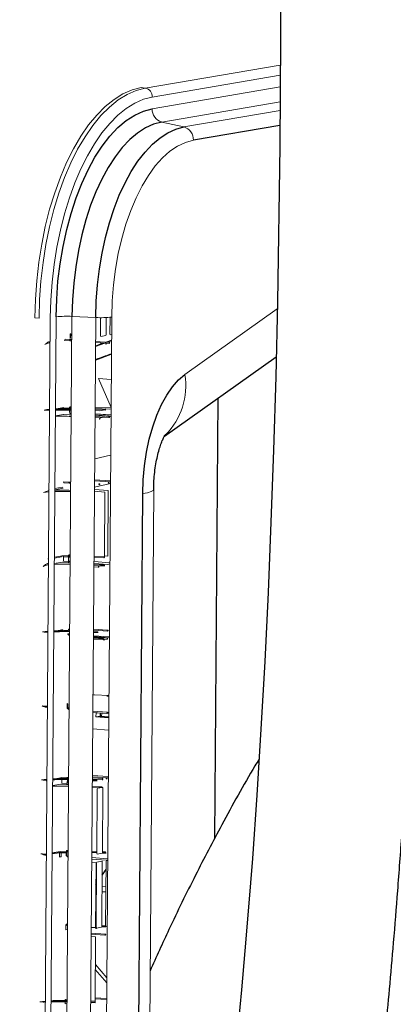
# Model space of a CAD drawing. Header units: millimetres. Extents: x -1472 to 1442, y -78 to 2620.
# Tile 61 of 102: x 943 to 1030, y 408 to 639. Entities that reach past the tile are written whole.
import ezdxf

# ---------------------------------------------------------------- set-up
doc = ezdxf.new("R2010")
doc.units = ezdxf.units.MM

msp = doc.modelspace()

# ---------------------------------------------------------------- linework, layer by layer
at = {"color": 144, "linetype": 'Continuous', "lineweight": 18}
for p, q in [((972.39, 622.68), (1003.98, 628.09)), ((1003.97, 625.71), (974.03, 620.59)), ((971.43, 622.8), (972.39, 622.68)), ((974.01, 617.83), (1003.95, 622.95)), ((1003.93, 619.47), (976.23, 614.73)), ((981.4, 613.57), (1003.92, 617.42)), ((976.23, 614.73), (981.4, 613.57)), ((981.65, 555.57), (1003.28, 570.97)), ((946.54, 568.86), (947.53, 568.8)), ((950.16, 568.86), (948.03, 280.34)), ((949.4, 280.57), (951.53, 569.1)), ((955.23, 569.2), (953.1, 280.68)), ((955.23, 569.2), (960.81, 568.94)), ((958.68, 280.42), (960.81, 568.94)), ((961.91, 564.66), (961.94, 568.91)), ((964.52, 569.05), (962.39, 280.52)), ((963.27, 568.94), (963.24, 564.88)), ((964.12, 565.03), (964.15, 569)), ((954.78, 565.11), (954.77, 564.11)), ((954.81, 565.09), (954.81, 565.12)), ((954.93, 565.08), (954.92, 564.08)), ((953.47, 563.59), (954.7, 563.5)), ((954.83, 563.77), (953.6, 563.86)), ((962.94, 562.93), (960.76, 562.13)), ((964.1, 563.12), (960.77, 563.36)), ((960.77, 563.08), (963.13, 562.91)), ((961.91, 564.66), (961.99, 564.52)), ((963.17, 564.72), (961.99, 564.52)), ((963.23, 562.7), (963.15, 562.84)), ((963.16, 562.91), (963.97, 562.85)), ((963.17, 564.72), (963.24, 564.88)), ((964.48, 563.65), (963.18, 563.19)), ((964.48, 563.48), (963.58, 563.16)), ((964.12, 565.03), (964.2, 564.9)), ((964.49, 564.95), (964.2, 564.9)), ((961.43, 554.63), (964.37, 547.85)), ((961.43, 554.63), (964.41, 554.41)), ((949.94, 546.98), (950, 547)), ((951.36, 547.23), (951.8, 547.3)), ((953.25, 547.75), (951.97, 547.54)), ((953.25, 547.75), (953.29, 547.76)), ((953.36, 547.76), (953.29, 547.76)), ((954.59, 547.69), (953.36, 547.76)), ((954.68, 546.8), (954.68, 547.34)), ((954.7, 546.8), (954.68, 546.8)), ((954.69, 547.69), (954.69, 547.8)), ((954.71, 547.47), (954.7, 546.44)), ((954.8, 547.82), (955.08, 547.86)), ((955.07, 547.74), (954.8, 547.76)), ((954.8, 547.76), (954.8, 547.69)), ((955.08, 548.06), (954.9, 548.03)), ((954.9, 548.03), (954.92, 548.03)), ((954.92, 548.03), (955.08, 548.02)), ((960.65, 547.14), (961.77, 547.1)), ((964.36, 547.77), (960.66, 547.97)), ((960.66, 547.65), (963.98, 547.48)), ((962.95, 547.3), (960.66, 547.43)), ((961.77, 547.1), (962.95, 547.3)), ((963.04, 547.4), (963.12, 547.56)), ((963.98, 547.48), (964.36, 547.54)), ((951.35, 545.93), (953.28, 546.26)), ((953.28, 546.26), (953.34, 546.26)), ((953.34, 546.26), (954.58, 546.17)), ((960.64, 545.79), (962.94, 545.62)), ((961.76, 545.42), (960.64, 545.48)), ((964.35, 546.11), (960.65, 546.38)), ((960.65, 546.38), (964.35, 546.1)), ((962.94, 545.62), (961.76, 545.42)), ((961.84, 545.31), (961.77, 545.15)), ((962.83, 545.6), (963.85, 545.52)), ((964.35, 545.86), (963.97, 545.79)), ((964.06, 545.69), (963.98, 545.53)), ((960.57, 535.85), (964.28, 536.7)), ((960.53, 530.92), (964.24, 530.72)), ((964.24, 530.44), (960.53, 530.65)), ((949.87, 528.67), (949.8, 528.66)), ((952.94, 529.2), (951.23, 528.9)), ((951.23, 528.6), (953.15, 528.93)), ((953.24, 530.43), (953.23, 530.43)), ((954.46, 530.37), (953.23, 530.43)), ((954.47, 530.37), (953.24, 530.43)), ((953.35, 530.2), (954.58, 530.14)), ((962.93, 528.06), (960.51, 528.25)), ((964.23, 530.04), (960.52, 529.19)), ((960.52, 528.68), (963.72, 528.45)), ((961.66, 530), (961.73, 529.87)), ((963.72, 528.45), (963.61, 513.05)), ((963.87, 530.38), (963.94, 530.25)), ((972.85, 325.45), (974.35, 528.64)), ((962.82, 512.92), (962.93, 528.06)), ((949.68, 512.33), (949.75, 512.34)), ((952.99, 513.1), (951.11, 512.78)), ((953.03, 513.1), (951.11, 512.78)), ((951.11, 512.58), (952.81, 512.87)), ((953.11, 513.11), (953.1, 513.11)), ((954.33, 513.04), (953.1, 513.11)), ((953.21, 511.88), (953.22, 512.88)), ((953.22, 512.88), (954.45, 512.81)), ((954.43, 513.15), (954.82, 513.21)), ((954.45, 512.81), (954.44, 511.79)), ((954.82, 513.42), (954.61, 513.38)), ((954.82, 513.41), (954.65, 513.38)), ((960.4, 513.05), (962.82, 512.92)), ((962.7, 512.65), (960.4, 512.78)), ((963.61, 513.05), (962.82, 513.1)), ((951.1, 511.28), (953.02, 511.61)), ((953.02, 511.61), (953.09, 511.61)), ((953.09, 511.61), (954.32, 511.52)), ((954.44, 511.79), (953.21, 511.88)), ((954.44, 511.9), (954.81, 511.97)), ((954.53, 511.86), (954.81, 511.84)), ((960.38, 510.55), (961.39, 510.49)), ((964.1, 511.48), (960.39, 511.76)), ((960.39, 511.35), (963.59, 511.12)), ((962.7, 510.97), (960.39, 511.14)), ((960.39, 511.14), (962.69, 510.97)), ((961.5, 510.76), (960.39, 510.83)), ((962.69, 510.97), (961.5, 510.76)), ((961.59, 510.66), (961.51, 510.5)), ((962.81, 510.74), (961.8, 510.81)), ((962.84, 510.73), (962.77, 510.86)), ((964.09, 511.21), (963.59, 511.12)), ((954.54, 496.05), (954.69, 496.04)), ((963.48, 495.73), (960.28, 495.9)), ((949.55, 495.01), (949.62, 495.02)), ((950.98, 495.25), (951.41, 495.33)), ((951.45, 495.33), (952.69, 495.54)), ((952.86, 495.78), (951.59, 495.56)), ((952.9, 495.78), (951.62, 495.56)), ((952.97, 495.78), (952.9, 495.78)), ((954.68, 494.89), (954.29, 494.82)), ((954.69, 495.76), (954.41, 495.78)), ((954.51, 494.56), (954.68, 494.59)), ((954.53, 494.55), (954.51, 494.56)), ((963.97, 494.13), (960.26, 494.41)), ((960.26, 494.4), (963.97, 494.13)), ((963.97, 493.91), (960.26, 494.19)), ((963.59, 493.82), (960.26, 494.06)), ((960.26, 493.81), (962.56, 493.64)), ((962.68, 493.41), (960.26, 493.59)), ((960.27, 495.67), (963.59, 495.5)), ((961.28, 495.35), (960.27, 495.39)), ((960.27, 495.16), (961.38, 495.12)), ((961.36, 495.12), (961.39, 495.12)), ((962.65, 493.61), (963.46, 493.55)), ((963.61, 495.73), (963.69, 495.59)), ((962.72, 493.4), (962.64, 493.54)), ((963.87, 480.41), (960.53, 480.59)), ((963.4, 480.24), (963.87, 480.21)), ((954.17, 478.46), (954.17, 478.49)), ((954.29, 478.45), (954.28, 477.45)), ((954.56, 477.56), (954.28, 477.51)), ((954.28, 477.45), (954.56, 477.43)), ((963.46, 476.49), (960.13, 476.73)), ((960.13, 476.45), (963.33, 476.22)), ((960.85, 475.37), (960.86, 476.36)), ((960.85, 475.37), (961.8, 475.53)), ((960.85, 475.37), (963.83, 475.18)), ((960.86, 476.36), (963.84, 476.18)), ((962.22, 476.28), (962.12, 475.5)), ((963.54, 476.39), (963.47, 476.22)), ((963.54, 476.41), (963.84, 476.39)), ((960.1, 472.58), (963.81, 472.31)), ((960.02, 461.62), (963.73, 461.42)), ((963.73, 461.14), (960.02, 461.34)), ((949.3, 460.36), (949.36, 460.37)), ((950.72, 460.6), (951.16, 460.67)), ((950.72, 459.3), (952.64, 459.63)), ((952.65, 461.13), (950.73, 460.8)), ((952.61, 461.12), (950.73, 460.8)), ((951.19, 460.68), (952.43, 460.89)), ((952.64, 459.63), (952.71, 459.63)), ((952.71, 459.63), (953.94, 459.54)), ((953.95, 461.06), (952.72, 461.13)), ((952.73, 461.13), (952.72, 461.13)), ((952.83, 459.9), (952.84, 460.71)), ((954.06, 459.81), (952.83, 459.9)), ((952.84, 460.9), (954.07, 460.84)), ((954.04, 460.98), (954.05, 461.17)), ((954.05, 461.17), (954.44, 461.24)), ((954.15, 460.19), (954.06, 460.17)), ((954.07, 460.84), (954.07, 460.71)), ((954.16, 460.71), (954.15, 460.13)), ((954.15, 460.13), (954.43, 460.11)), ((954.43, 461.11), (954.16, 461.13)), ((954.16, 461.13), (954.16, 460.94)), ((954.26, 459.9), (954.43, 459.89)), ((960, 459.16), (962.3, 458.99)), ((960.02, 461.08), (962.44, 460.94)), ((962.31, 460.67), (960.02, 460.8)), ((961.02, 460.7), (960.02, 460.73)), ((961.11, 460.47), (961.13, 460.47)), ((962.3, 458.99), (961.12, 458.79)), ((962.4, 460.77), (962.48, 460.93)), ((963.36, 461.08), (963.43, 460.94)), ((961.12, 458.79), (960, 458.85)), ((961.02, 443.37), (961.13, 458.52)), ((961.2, 458.68), (961.13, 458.52)), ((961.2, 458.68), (962.39, 458.88)), ((962.46, 458.75), (962.35, 443.6)), ((962.46, 458.75), (962.39, 458.88)), ((949.17, 443.03), (949.24, 443.04)), ((952.52, 443.8), (950.6, 443.47)), ((950.6, 443.27), (952.3, 443.57)), ((952.3, 443.57), (952.3, 442.57)), ((953.82, 443.74), (952.59, 443.8)), ((952.6, 443.8), (952.59, 443.8)), ((953.83, 443.74), (952.6, 443.8)), ((952.7, 442.58), (952.71, 443.58)), ((952.71, 443.58), (953.94, 443.51)), ((953.92, 443.84), (954.31, 443.91)), ((953.92, 443.81), (953.92, 443.84)), ((954.03, 443.8), (954.02, 442.8)), ((954.31, 443.79), (954.03, 443.8)), ((954.31, 444.11), (954.09, 444.08)), ((954.31, 444.11), (954.14, 444.08)), ((961.02, 443.86), (959.89, 443.92)), ((961.02, 443.37), (961.09, 443.24)), ((962.27, 443.44), (961.09, 443.24)), ((962.27, 443.44), (962.35, 443.6)), ((963.09, 443.75), (962.35, 443.79)), ((963.19, 443.52), (963.21, 443.52)), ((954.02, 442.8), (954.3, 442.78)), ((954.13, 442.58), (954.3, 442.61)), ((954.14, 442.57), (954.13, 442.58)), ((954.3, 442.56), (954.14, 442.57)), ((959.87, 441.25), (960.88, 441.19)), ((959.88, 442.43), (963.58, 442.15)), ((963.2, 441.84), (959.88, 442.08)), ((960.88, 441.19), (960.77, 426.05)), ((960.89, 426.05), (961, 441.19)), ((961.08, 441.36), (961, 441.19)), ((961.08, 441.36), (962.26, 441.56)), ((962.33, 441.42), (962.22, 426.28)), ((962.33, 441.42), (962.26, 441.56)), ((963.1, 426.43), (963.21, 441.57)), ((963.58, 441.9), (963.2, 441.84)), ((963.29, 441.73), (963.21, 441.57)), ((963.29, 441.73), (963.58, 441.78)), ((960.83, 434.53), (960.95, 434.52)), ((960.84, 435.71), (960.96, 435.7)), ((962.28, 434.44), (963.16, 434.39)), ((962.29, 435.63), (963.17, 435.58)), ((954.18, 426.78), (954.01, 426.75)), ((954.01, 426.75), (954.03, 426.75)), ((953.78, 425.52), (953.79, 426.49)), ((954.17, 425.58), (953.78, 425.52)), ((953.91, 426.54), (954.18, 426.58)), ((963.07, 424.51), (959.75, 424.75)), ((959.75, 424.48), (962.95, 424.24)), ((960.77, 426.05), (959.76, 426.08)), ((960.89, 426.53), (960.77, 426.54)), ((960.77, 426.32), (960.89, 426.31)), ((962.15, 426.12), (960.96, 425.91)), ((962.15, 426.12), (962.22, 426.28)), ((962.97, 426.42), (962.22, 426.46)), ((962.22, 426.24), (963.07, 426.2)), ((963.16, 424.41), (963.09, 424.25)), ((963.47, 426.34), (963.17, 426.29)), ((959.74, 423.92), (960.75, 423.86)), ((960.75, 423.86), (960.64, 408.72)), ((960.69, 416.19), (963.37, 413.09)), ((960.7, 417.38), (963.38, 414.28)), ((953.66, 409.19), (954.05, 409.26)), ((953.66, 408.96), (953.66, 409.19)), ((953.66, 408.19), (953.66, 408.73)), ((954.04, 408.26), (953.66, 408.19)), ((960.64, 409.59), (963.34, 409.44)), ((963.34, 409.16), (960.64, 409.31)), ((960.72, 408.49), (960.75, 408.49))]:
    msp.add_line(p, q, dxfattribs=at)
at = {"color": 7, "linetype": 'Continuous', "lineweight": 25}
for p, q in [((1003.9, 613.94), (983.63, 610.47)), ((976.86, 541.13), (1003.02, 559.75)), ((988.66, 446.97), (989.43, 550.07)), ((953.29, 547.76), (952.01, 547.54)), ((963.97, 545.79), (960.65, 546.04)), ((970.28, 324.48), (971.78, 527.68)), ((954.34, 513.04), (953.11, 513.11)), ((954.51, 494.56), (954.48, 494.56)), ((962.57, 493.64), (960.26, 493.81)), ((954.14, 478.48), (954.13, 477.48)), ((954.38, 477.22), (954.55, 477.21)), ((960.86, 476.36), (961.01, 476.39)), ((961.8, 475.53), (963.83, 475.4)), ((953.96, 461.06), (952.73, 461.13)), ((960.01, 460.51), (961.12, 460.47)), ((952.48, 443.8), (950.6, 443.48)), ((953.88, 443.51), (953.87, 442.83)), ((953.88, 443.83), (953.88, 443.72)), ((959.89, 443.7), (961.02, 443.64)), ((962.35, 443.57), (963.2, 443.52)), ((962.31, 438.31), (963.2, 439.62)), ((960.84, 436.14), (960.96, 436.33)), ((960.83, 434.96), (960.96, 435.14)), ((954.18, 426.79), (953.97, 426.75)), ((960.89, 426.05), (960.96, 425.91)), ((963.1, 426.43), (963.17, 426.29)), ((960.64, 408.72), (959.63, 408.76)), ((959.63, 408.53), (960.74, 408.49))]:
    msp.add_line(p, q, dxfattribs=at)
at = {"color": 7, "linetype": 'Continuous', "lineweight": 25, "flags": 128}
for points in [[(1004.08, 646.87), (1003.88, 609.07), (1003.32, 572.53), (1002.91, 555.05), (1002.4, 537.88), (1001.8, 521.04), (1001.11, 504.53), (1000.33, 488.36), (999.45, 472.52), (998.48, 457.03), (997.44, 442.21), (996.56, 430.85), (995.7, 420.61), (994.87, 411.44), (994.1, 403.32)], [(951.53, 569.1), (951.65, 573.26), (951.96, 577.42), (952.46, 581.54), (953.14, 585.59), (954, 589.53), (955.02, 593.32), (956.2, 596.94), (957.53, 600.36), (959, 603.54), (960.59, 606.47), (962.3, 609.1), (964.1, 611.43), (965.98, 613.42), (967.93, 615.07), (969.93, 616.36), (971.96, 617.28), (974.01, 617.83)], [(976.23, 614.73), (974.32, 614.22), (972.43, 613.36), (970.56, 612.15), (968.74, 610.61), (966.98, 608.75), (965.3, 606.57), (963.7, 604.11), (962.21, 601.38), (960.84, 598.41), (959.6, 595.22), (958.5, 591.83), (957.54, 588.29), (956.74, 584.61), (956.11, 580.83), (955.64, 576.98), (955.35, 573.09), (955.23, 569.2)], [(960.81, 568.94), (960.93, 572.76), (961.22, 576.56), (961.67, 580.34), (962.29, 584.04), (963.08, 587.65), (964.01, 591.13), (965.09, 594.44), (966.31, 597.57), (967.66, 600.49), (969.12, 603.16), (970.68, 605.58), (972.33, 607.71), (974.05, 609.53), (975.84, 611.05), (977.67, 612.23), (979.53, 613.07), (981.4, 613.57)], [(964.46, 560.34), (964.21, 560.25), (960.74, 558.98)], [(971.78, 527.68), (971.89, 530.94), (972.19, 534.19), (972.67, 537.37), (973.32, 540.44), (974.13, 543.35), (975.09, 546.07), (976.19, 548.56), (977.42, 550.78), (978.75, 552.71), (980.17, 554.31), (981.65, 555.57)], [(954.58, 530.14), (954.58, 530.19), (954.57, 530.23), (954.56, 530.27), (954.54, 530.31), (954.53, 530.34), (954.5, 530.36), (954.48, 530.37), (954.46, 530.37)], [(954.45, 512.81), (954.45, 512.86), (954.44, 512.91), (954.43, 512.95), (954.42, 512.98), (954.4, 513.01), (954.38, 513.03), (954.35, 513.04), (954.33, 513.04)], [(963.09, 426.2), (963.06, 426.2), (963.04, 426.21), (963.02, 426.23), (963, 426.26), (962.99, 426.29), (962.97, 426.33), (962.97, 426.38), (962.97, 426.42)]]:
    msp.add_lwpolyline(points, dxfattribs=at)
at = {"color": 144, "linetype": 'Continuous', "lineweight": 18, "flags": 128}
for points in [[(946.54, 568.86), (946.67, 573.21), (946.98, 577.56), (947.47, 581.88), (948.15, 586.13), (948.99, 590.28), (950.01, 594.29), (951.19, 598.15), (952.51, 601.82), (953.98, 605.26), (955.58, 608.47), (957.3, 611.4), (959.12, 614.04), (961.03, 616.37), (963.02, 618.37), (965.07, 620.02), (967.16, 621.32), (969.29, 622.25), (971.43, 622.8)], [(947.53, 568.8), (947.66, 573.15), (947.97, 577.49), (948.46, 581.81), (949.14, 586.05), (949.98, 590.19), (951, 594.21), (952.17, 598.06), (953.5, 601.72), (954.97, 605.16), (956.56, 608.36), (958.28, 611.29), (960.1, 613.93), (962.01, 616.25), (963.99, 618.25), (966.04, 619.9), (968.13, 621.2), (970.25, 622.13), (972.39, 622.68)], [(974.03, 620.59), (971.98, 620.06), (969.94, 619.17), (967.93, 617.92), (965.96, 616.34), (964.06, 614.42), (962.22, 612.19), (960.48, 609.65), (958.83, 606.84), (957.3, 603.77), (955.89, 600.47), (954.62, 596.95), (953.49, 593.25), (952.52, 589.4), (951.7, 585.42), (951.06, 581.35), (950.58, 577.21), (950.28, 573.04), (950.16, 568.86)], [(983.63, 610.47), (981.78, 609.97), (979.95, 609.11), (978.15, 607.89), (976.4, 606.33), (974.72, 604.44), (973.12, 602.24), (971.62, 599.75), (970.24, 597), (968.97, 594.01), (967.85, 590.81), (966.88, 587.44), (966.06, 583.91), (965.41, 580.28), (964.94, 576.56), (964.64, 572.81), (964.52, 569.05)], [(954.93, 565.08), (954.88, 565.09), (954.84, 565.09), (954.81, 565.1), (954.79, 565.1), (954.78, 565.11), (954.78, 565.11), (954.79, 565.12), (954.81, 565.12)], [(950.01, 547.42), (949.35, 547.36), (948.75, 547.27)], [(954.9, 548.03), (954.86, 548.03), (954.86, 548.03)], [(963.08, 547.57), (963.09, 547.57), (963.11, 547.57), (963.12, 547.57), (963.12, 547.57), (963.13, 547.56), (963.13, 547.56), (963.12, 547.56), (963.12, 547.56)], [(953.35, 530.2), (953.35, 530.25), (953.34, 530.3), (953.33, 530.34), (953.31, 530.37), (953.3, 530.4), (953.27, 530.42), (953.25, 530.43)], [(961.53, 530), (961.53, 529.95), (961.54, 529.91), (961.55, 529.87), (961.56, 529.83), (961.58, 529.8), (961.6, 529.78), (961.62, 529.77), (961.64, 529.77)], [(963.85, 530.15), (963.83, 530.15), (963.81, 530.16), (963.79, 530.18), (963.77, 530.21), (963.75, 530.25), (963.74, 530.29), (963.74, 530.33), (963.73, 530.38)], [(974.35, 528.64), (974.23, 528.43), (973.76, 528.16), (972.94, 527.91), (971.78, 527.68)], [(948.6, 527.96), (949.21, 528.05), (949.86, 528.11)], [(952.99, 513.1), (952.99, 513.1), (953.03, 513.1)], [(953.22, 512.88), (953.22, 512.93), (953.21, 512.97), (953.2, 513.01), (953.19, 513.05), (953.17, 513.08), (953.15, 513.1), (953.13, 513.1)], [(949.56, 495.44), (948.97, 495.38), (948.36, 495.3)], [(952.86, 495.78), (952.86, 495.78), (952.9, 495.78)], [(953.09, 495.59), (953.09, 495.6), (953.08, 495.65), (953.07, 495.69), (953.06, 495.72), (953.04, 495.75), (953.02, 495.77), (953, 495.78), (952.97, 495.78)], [(954.29, 494.82), (954.27, 494.82), (954.26, 494.81), (954.26, 494.8), (954.27, 494.8), (954.29, 494.79), (954.32, 494.79), (954.36, 494.78), (954.41, 494.78)], [(954.53, 494.55), (954.5, 494.55), (954.48, 494.56), (954.46, 494.58), (954.44, 494.61), (954.43, 494.64), (954.41, 494.69), (954.41, 494.73), (954.41, 494.78)], [(961.28, 495.35), (961.28, 495.3), (961.29, 495.26), (961.3, 495.21), (961.31, 495.18), (961.33, 495.15), (961.34, 495.13), (961.37, 495.12), (961.39, 495.12)], [(963.6, 495.5), (963.57, 495.5), (963.55, 495.51), (963.53, 495.53), (963.51, 495.56), (963.5, 495.59), (963.49, 495.63), (963.48, 495.68), (963.48, 495.73)], [(960.16, 480.54), (960.17, 480.54), (960.53, 480.59)], [(954.29, 478.45), (954.24, 478.46), (954.2, 478.46), (954.17, 478.47), (954.15, 478.47), (954.14, 478.48), (954.14, 478.48), (954.15, 478.49), (954.17, 478.49)], [(954.38, 477.22), (954.38, 477.23), (954.35, 477.24), (954.33, 477.26), (954.31, 477.28), (954.3, 477.32), (954.29, 477.36), (954.28, 477.4), (954.28, 477.45)], [(949.37, 460.79), (948.71, 460.73), (948.11, 460.64)], [(952.61, 461.12), (952.61, 461.12), (952.65, 461.13)], [(952.84, 460.9), (952.83, 460.95), (952.83, 460.99), (952.82, 461.04), (952.8, 461.07), (952.78, 461.1), (952.76, 461.12), (952.74, 461.13)], [(954.07, 460.84), (954.07, 460.88), (954.06, 460.93), (954.05, 460.97), (954.03, 461.01), (954.01, 461.03), (953.99, 461.05), (953.97, 461.06), (953.95, 461.06)], [(954.26, 459.9), (954.25, 459.9), (954.22, 459.91), (954.2, 459.93), (954.18, 459.96), (954.17, 459.99), (954.16, 460.03), (954.15, 460.08), (954.15, 460.13)], [(961.02, 460.7), (961.02, 460.65), (961.03, 460.6), (961.04, 460.56), (961.05, 460.53), (961.07, 460.5), (961.09, 460.48), (961.11, 460.47), (961.13, 460.47)], [(962.44, 460.94), (962.45, 460.94), (962.47, 460.94), (962.48, 460.94), (962.48, 460.94), (962.49, 460.93), (962.49, 460.93), (962.48, 460.93), (962.48, 460.93)], [(963.34, 460.85), (963.32, 460.85), (963.3, 460.86), (963.28, 460.88), (963.26, 460.91), (963.24, 460.94), (963.23, 460.98), (963.22, 461.03), (963.22, 461.08)], [(952.48, 443.8), (952.48, 443.8), (952.52, 443.8)], [(952.71, 443.58), (952.71, 443.62), (952.7, 443.67), (952.69, 443.71), (952.67, 443.75), (952.66, 443.77), (952.63, 443.79), (952.61, 443.8)], [(953.94, 443.51), (953.94, 443.56), (953.93, 443.6), (953.92, 443.65), (953.9, 443.68), (953.89, 443.71), (953.87, 443.73), (953.84, 443.74), (953.82, 443.74)], [(954.03, 443.8), (953.98, 443.81), (953.94, 443.81), (953.91, 443.81), (953.89, 443.82), (953.88, 443.83), (953.88, 443.83), (953.89, 443.84), (953.92, 443.84)], [(963.21, 443.52), (963.19, 443.52), (963.17, 443.53), (963.15, 443.55), (963.13, 443.58), (963.11, 443.62), (963.1, 443.66), (963.1, 443.7), (963.09, 443.75)], [(954.01, 426.75), (953.97, 426.75), (953.97, 426.75)], [(960.77, 426.05), (960.77, 426), (960.77, 425.95), (960.78, 425.91), (960.8, 425.88), (960.81, 425.85), (960.83, 425.83), (960.85, 425.82), (960.87, 425.82)], [(948.98, 408.82), (948.33, 408.75), (947.72, 408.67)], [(960.64, 408.72), (960.64, 408.67), (960.65, 408.63), (960.66, 408.59), (960.67, 408.55), (960.69, 408.52), (960.7, 408.5), (960.73, 408.49), (960.75, 408.49)]]:
    msp.add_lwpolyline(points, dxfattribs=at)
at = {"color": 144, "linetype": 'Continuous', "lineweight": 18}
for centre, radius, start, end in [((972, 620.69), 2.03, 357.075, 79.002), ((977.09, 617.69), 3.09, 177.5073, 253.9348), ((980.55, 610.6), 3.09, 357.5073, 73.9348), ((953.98, 548.1), 21.14, 86.5994, 96.6663), ((962.07, 590.04), 21.14, 266.5994, 276.6663), ((950.34, 563.31), 0.28, 179.2726, 219.4282), ((953.33, 563.82), 0.273, 302.2286, 8.2406), ((955.04, 568.39), 4.91, 266.0344, 271.7324), ((954.89, 564.36), 0.281, 243.8106, 275.4097), ((955.02, 566.1), 2.34, 265.3219, 274.2607), ((963.05, 562.84), 0.101, 356.8438, 81.5686), ((962.77, 562.73), 0.423, 358.8097, 15.2994), ((964.24, 562.89), 0.27, 121.9199, 188.5494), ((963.17, 562.38), 0.334, 80.5943, 87.033), ((963.23, 562.72), 0.0153, 263.9022, 317.1853), ((965.68, 552.9), 16.19, 315.0176, 9.48), ((950.19, 546.99), 0.25, 137.233, 180.8401), ((954, 485.19), 62.16, 89.0097, 92.4275), ((954.01, 488.67), 58.9, 88.8833, 92.5712), ((954.85, 553.01), 5.33, 267.1488, 272.3951), ((954.77, 548.04), 0.282, 244.146, 275.5756), ((955.06, 547.8), 0.265, 121.2131, 189.2561), ((962.81, 547.53), 0.268, 301.5137, 8.9556), ((962.95, 547.39), 0.0881, 270.5311, 3.8036), ((953.12, 488.73), 57.08, 88.0534, 91.7744), ((954.91, 551.06), 4.91, 266.0344, 271.7324), ((954.89, 548.78), 2.34, 265.3219, 274.2607), ((961.92, 545.19), 0.281, 125.8601, 188.6859), ((961.69, 545.85), 0.705, 266.5994, 276.6663), ((961.74, 545.32), 0.101, 356.8438, 81.5686), ((963.9, 546.25), 0.73, 265.8913, 276.5445), ((963.96, 545.69), 0.101, 356.8438, 81.5686), ((950.08, 528.66), 0.28, 179.2726, 219.4282), ((953.01, 474.4), 53.81, 87.9576, 91.905), ((952.99, 471.4), 57.08, 88.0534, 91.7744), ((953.19, 529.18), 0.251, 176.8438, 261.5686), ((954.72, 535.69), 5.33, 267.1488, 272.3951), ((954.71, 532.78), 2.64, 267.2709, 275.2006), ((961.57, 530.7), 0.705, 266.5994, 276.6663), ((961.64, 529.86), 0.0881, 270.5311, 3.8036), ((963.79, 531.11), 0.73, 265.8913, 276.5445), ((963.85, 530.24), 0.0881, 270.5311, 3.8036), ((949.93, 512.34), 0.25, 137.233, 180.8401), ((953.04, 512.88), 0.23, 114.3032, 182.7392), ((954.6, 518.36), 5.33, 267.1488, 272.3951), ((954.65, 513.16), 0.22, 90.5311, 183.8036), ((954.58, 515.45), 2.64, 267.2709, 275.2006), ((962.56, 512.88), 0.268, 301.5137, 8.9556), ((949.95, 511.33), 0.28, 179.2726, 219.4282), ((952.87, 454.07), 57.08, 88.0534, 91.7744), ((954.17, 511.75), 0.273, 302.2286, 8.2406), ((954.66, 516.41), 4.91, 266.0344, 271.7324), ((954.61, 512.97), 1.12, 261.6576, 266.2022), ((954.64, 514.12), 2.34, 265.3219, 274.2607), ((961.43, 511.2), 0.705, 266.5994, 276.6663), ((961.49, 510.66), 0.101, 356.8438, 81.5686), ((962.67, 510.87), 0.101, 356.8438, 81.5686), ((962.79, 510.41), 0.334, 80.5943, 87.033), ((962.84, 510.74), 0.0153, 263.9022, 317.1853), ((954.68, 495.82), 0.265, 121.2131, 189.2561), ((949.8, 495.01), 0.25, 137.233, 180.8401), ((953.62, 436.78), 58.81, 88.9605, 92.5728), ((953.61, 433.21), 62.16, 89.0097, 92.4275), ((952.91, 495.56), 0.225, 114.0591, 173.2363), ((952.94, 493.35), 2.2, 85.9898, 96.5672), ((962.54, 493.54), 0.101, 356.8438, 81.5686), ((963.73, 493.59), 0.27, 121.9199, 188.5494), ((963.53, 496.46), 0.73, 265.8913, 276.5445), ((963.6, 495.59), 0.0881, 270.5311, 3.8036), ((962.26, 493.42), 0.423, 358.8096, 15.3013), ((962.66, 493.08), 0.334, 80.5943, 87.033), ((962.72, 493.41), 0.0153, 263.9022, 317.1853), ((964, 479.26), 1.15, 96.6321, 121.5774), ((949.68, 477.69), 0.25, 137.233, 180.8401), ((954.25, 477.73), 0.281, 243.8106, 275.4097), ((963.6, 476.26), 0.27, 121.9199, 188.5494), ((963.39, 476.95), 0.73, 265.8913, 276.5445), ((963.44, 476.39), 0.101, 356.8438, 81.5686), ((949.55, 460.36), 0.25, 137.233, 180.8401), ((952.48, 402.1), 57.08, 88.0534, 91.7744), ((953.37, 402.13), 58.81, 88.9605, 92.5728), ((953.36, 398.56), 62.16, 89.0097, 92.4275), ((952.66, 460.9), 0.23, 114.3032, 182.7392), ((954.28, 464.44), 4.91, 266.0344, 271.7324), ((954.2, 461.13), 1, 260.5623, 266.9257), ((962.31, 460.76), 0.0881, 270.5311, 3.8036), ((963.27, 461.8), 0.73, 265.8913, 276.5445), ((963.34, 460.94), 0.0881, 270.5311, 3.8036), ((952.53, 443.58), 0.23, 114.3032, 182.7392), ((952.55, 441.38), 2.2, 85.9898, 96.5672), ((954.14, 443.86), 0.22, 90.5311, 183.8036), ((952.54, 440.41), 2.17, 85.7928, 96.5217), ((954, 443.08), 0.281, 243.8106, 275.4097), ((954.16, 426.52), 0.265, 121.2131, 189.2561), ((953.88, 426.76), 0.282, 244.146, 275.5756), ((960.81, 426.75), 0.705, 266.5994, 276.6663), ((960.87, 425.91), 0.0881, 270.5311, 3.8036), ((963.02, 427.15), 0.73, 265.8913, 276.5445), ((963.06, 424.41), 0.101, 356.8438, 81.5686), ((963.09, 426.29), 0.0881, 270.5311, 3.8036), ((963, 424.97), 0.73, 265.8913, 276.5445), ((952.98, 350.15), 58.81, 88.9605, 92.5728), ((952.97, 346.58), 62.16, 89.0097, 92.4275)]:
    msp.add_arc(centre, radius, start, end, dxfattribs=at)
at = {"color": 7, "linetype": 'Continuous', "lineweight": 25}
for centre, radius, start, end in [((954.56, 563.73), 0.273, 302.2286, 8.2406), ((964.11, 545.56), 0.27, 121.9199, 188.5494), ((961.67, 510.54), 0.281, 125.8601, 188.6859), ((962.38, 510.75), 0.423, 358.8095, 15.3036), ((969.9, 475.97), 8.11, 177.6232, 183.0842), ((962.17, 460.9), 0.268, 301.5137, 8.9556), ((949.42, 443.03), 0.25, 137.233, 180.8401), ((963.22, 424.28), 0.27, 121.9199, 188.5494)]:
    msp.add_arc(centre, radius, start, end, dxfattribs=at)
for points, knots in [([(565.81, 614.81), (564.68, 612.23), (562.52, 607.33), (559.93, 600.06), (557.9, 593.41), (556.35, 587.43), (555.19, 582.16), (554.33, 577.64), (553.73, 574), (553.33, 571.19), (553.05, 569.14), (552.87, 567.67), (552.75, 566.58), (552.64, 565.65), (552.53, 564.59), (552.41, 563.38), (552.21, 561.22), (551.95, 557.86), (551.68, 553.25), (551.51, 547.99), (551.47, 542.17), (551.59, 535.85), (552, 527.21), (552.95, 516.29), (554.75, 502.99), (557.24, 489.27), (560.43, 475.13), (564.33, 460.61), (568.93, 445.76), (573.87, 431.62), (578.84, 418.71), (583.49, 407.48), (587.91, 397.41), (592.02, 388.53), (595.74, 380.82), (598.66, 374.96), (600.75, 370.87), (602.01, 368.43), (603, 366.52), (604.03, 364.58), (605.35, 362.07), (607.09, 358.84), (609.24, 354.89), (611.84, 350.23), (614.92, 344.8), (618.51, 338.62), (622.62, 331.72), (627.12, 324.4), (631.84, 316.94), (636.62, 309.59), (641.45, 302.38), (648.46, 292.16), (657.76, 279.22), (669.44, 263.9), (679.15, 251.88), (686.6, 243.04), (691.55, 237.31), (695.97, 232.32), (699.8, 228.07), (703.3, 224.27), (706.54, 220.79), (709.8, 217.36), (713.2, 213.83), (717.05, 209.9), (722.04, 204.92), (728.32, 198.84), (736.04, 191.63), (744.65, 183.94), (754.12, 175.92), (764.39, 167.73), (775.52, 159.45), (787.51, 151.26), (800.34, 143.33), (814.01, 135.9), (826.98, 129.92), (838.87, 125.38), (849.28, 122.15), (859.51, 119.73), (869.53, 118.14), (878.81, 117.44), (887.33, 117.48), (895.11, 118.12), (902.67, 119.36), (910, 121.19), (917.05, 123.6), (924.12, 126.71), (930.94, 130.47), (937.3, 134.73), (942.76, 139.01), (947.42, 143.15), (951.35, 147.02), (954.72, 150.64), (957.85, 154.26), (961.03, 158.2), (964.41, 162.71), (968.12, 168.1), (972.15, 174.48), (976.46, 182), (980.87, 190.52), (985.36, 200.15), (989.51, 210.09), (993.33, 220.18), (996.73, 230.02), (999.92, 240.08), (1002.83, 250.1), (1006.01, 261.93), (1009.29, 275.42), (1012.56, 290.41), (1015.37, 304.77), (1017.51, 316.83), (1019.14, 326.67), (1020.35, 334.41), (1021.44, 341.75), (1022.4, 348.55), (1023.21, 354.5), (1023.86, 359.44), (1024.35, 363.33), (1024.75, 366.5), (1025.07, 369.13), (1025.36, 371.58), (1025.64, 373.94), (1025.92, 376.35), (1026.2, 378.81), (1026.49, 381.35), (1026.87, 384.87), (1027.38, 389.52), (1027.99, 395.48), (1028.73, 402.9), (1029.58, 411.98), (1030.54, 422.93), (1031.51, 435.07), (1032.42, 447.45), (1033.26, 459.94), (1034.02, 472.42), (1034.75, 485.78), (1035.44, 500.03), (1036.09, 515.11), (1036.67, 531.03), (1037.19, 547.79), (1037.63, 565.51), (1038.01, 584.37), (1038.3, 604.35), (1038.49, 625.52), (1038.56, 647.76), (1038.51, 671.11), (1038.34, 695.57), (1038.04, 720.65), (1037.61, 746.31), (1037.06, 772.51), (1036.38, 799.74), (1035.56, 828), (1034.59, 857.3), (1033.49, 887.62), (1032.25, 918.89), (1030.88, 950.73), (1029.42, 982.72), (1027.73, 1017.75), (1025.8, 1055.68), (1023.62, 1096.4), (1021.3, 1138.31), (1018.83, 1181.3), (1016.25, 1225.24), (1013.68, 1268.21), (1011.14, 1310.17), (1008.65, 1351.06), (1006.29, 1390.11), (1004.05, 1427.32), (1001.94, 1462.72), (999.94, 1497.05), (998.04, 1530.28), (996.25, 1562.55), (994.57, 1593.82), (993.02, 1624.09), (991.59, 1653.22), (990.29, 1681.21), (989.12, 1708.07), (988.09, 1733.81), (987.18, 1758.44), (986.4, 1782.32), (985.73, 1805.44), (985.18, 1827.77), (984.76, 1848.97), (984.46, 1869.1), (984.28, 1888.52), (984.19, 1910.84), (984.3, 1936.37), (984.75, 1965.03), (985.58, 1993.44), (986.56, 2014.53), (987.38, 2028.42), (987.82, 2035.29), (988.3, 2042.09), (988.81, 2048.83), (989.36, 2055.35), (989.9, 2061.38), (990.41, 2066.72), (990.87, 2071.26), (991.28, 2075.02), (991.57, 2077.62), (991.76, 2079.32), (991.92, 2080.66), (992.15, 2082.62), (992.51, 2085.6), (993.15, 2090.64), (994.09, 2097.53), (995.39, 2106.01), (996.92, 2114.92), (998.73, 2124.09), (1000.8, 2133.08), (1003.06, 2141.48), (1005.41, 2149), (1007.82, 2155.66), (1010.28, 2161.57), (1012.96, 2167.21), (1015.91, 2172.6), (1019.18, 2177.67), (1021.97, 2181.48), (1023.71, 2183.45), (1024.32, 2184.14)], [0, 0, 0, 0, 0.003436, 0.006534, 0.0093, 0.01174, 0.013858, 0.015655, 0.017132, 0.018161, 0.018945, 0.019543, 0.019872, 0.020222, 0.020634, 0.021109, 0.021647, 0.023162, 0.025027, 0.026991, 0.029239, 0.031704, 0.034214, 0.039066, 0.04407, 0.049232, 0.05456, 0.060056, 0.065723, 0.07153, 0.076326, 0.080705, 0.084657, 0.088171, 0.091239, 0.093857, 0.095198, 0.096173, 0.096795, 0.097509, 0.098533, 0.09984, 0.101447, 0.103355, 0.105564, 0.108129, 0.111008, 0.114157, 0.117314, 0.120436, 0.123521, 0.126568, 0.133647, 0.140489, 0.147081, 0.150074, 0.152773, 0.155132, 0.157157, 0.158851, 0.160626, 0.162201, 0.163877, 0.165829, 0.168052, 0.171362, 0.175109, 0.17926, 0.183624, 0.188278, 0.193193, 0.198339, 0.203682, 0.209192, 0.214839, 0.218834, 0.222696, 0.226413, 0.230001, 0.233474, 0.236293, 0.239056, 0.241771, 0.244446, 0.247089, 0.249702, 0.252676, 0.255397, 0.257868, 0.260089, 0.262056, 0.263761, 0.265367, 0.267166, 0.269172, 0.271396, 0.274162, 0.277237, 0.280648, 0.284422, 0.288588, 0.292159, 0.295941, 0.299707, 0.303427, 0.307091, 0.312775, 0.318246, 0.323461, 0.328383, 0.331309, 0.334098, 0.336741, 0.339227, 0.341414, 0.343147, 0.344542, 0.345594, 0.346546, 0.347373, 0.348217, 0.349079, 0.349957, 0.350857, 0.351811, 0.353723, 0.355847, 0.358189, 0.361674, 0.365572, 0.369895, 0.374658, 0.378797, 0.383236, 0.387983, 0.393048, 0.398439, 0.404059, 0.410011, 0.416301, 0.422939, 0.430063, 0.437563, 0.445446, 0.453717, 0.462384, 0.47145, 0.48037, 0.489651, 0.499297, 0.509308, 0.519685, 0.530426, 0.541529, 0.552912, 0.564258, 0.575522, 0.590131, 0.604557, 0.618776, 0.634659, 0.650223, 0.665445, 0.680304, 0.694781, 0.708862, 0.721762, 0.734288, 0.746434, 0.758193, 0.769562, 0.780671, 0.791377, 0.801678, 0.811577, 0.821076, 0.830178, 0.838889, 0.847213, 0.855526, 0.86343, 0.870934, 0.878047, 0.884824, 0.891591, 0.901804, 0.912032, 0.922202, 0.932234, 0.934725, 0.9372, 0.939659, 0.942099, 0.94452, 0.946755, 0.948684, 0.950358, 0.951733, 0.952818, 0.953231, 0.953605, 0.954291, 0.955398, 0.956914, 0.959883, 0.963077, 0.966469, 0.970036, 0.973705, 0.977151, 0.980351, 0.983339, 0.986146, 0.988816, 0.99202, 0.995214, 0.998336, 1, 1, 1, 1]), ([(951.36, 547.29), (951.65, 547.3), (952.21, 547.33), (952.83, 547.33), (953.12, 547.34)], [0, 0, 0, 0, 0.520123, 1, 1, 1, 1]), ([(953.12, 547.34), (953.29, 547.34), (953.92, 547.35), (954.61, 547.35), (955.08, 547.34), (955.11, 547.33)], [0, 0, 0, 0, 0.256238, 0.955002, 1, 1, 1, 1]), ([(962.97, 547.3), (962.99, 547.31), (963.03, 547.32), (963.07, 547.36), (963.1, 547.42), (963.12, 547.49), (963.13, 547.54), (963.13, 547.56)], [0, 0, 0, 0, 0.187913, 0.357425, 0.569131, 0.835317, 1, 1, 1, 1]), ([(974.35, 528.64), (974.35, 528.98), (974.37, 530), (974.48, 531.7), (974.7, 533.69), (975.02, 535.56), (975.41, 537.25), (975.84, 538.7), (976.27, 539.88), (976.66, 540.77), (976.95, 541.32), (977.11, 541.55), (977.09, 541.52), (977.08, 541.51)], [0, 0, 0, 0, 0.056999, 0.168741, 0.279282, 0.387561, 0.492691, 0.594048, 0.69139, 0.785021, 0.875945, 0.96598, 1, 1, 1, 1]), ([(999.02, 465.52), (998.69, 464.98), (995.63, 459.93), (990.65, 450.85), (983.95, 438.06), (978.35, 426.66), (974.97, 419.13), (973.51, 415.91)], [0, 0, 0, 0, 0.034061, 0.317944, 0.556579, 0.809943, 1, 1, 1, 1]), ([(954.06, 459.99), (954.06, 459.99), (954.07, 459.97), (954.11, 459.95), (954.15, 459.92), (954.19, 459.91), (954.23, 459.9), (954.25, 459.9), (954.26, 459.9)], [0, 0, 0, 0, 0.019792, 0.281255, 0.504925, 0.696363, 0.867771, 1, 1, 1, 1]), ([(962.33, 460.67), (962.35, 460.68), (962.39, 460.69), (962.43, 460.73), (962.46, 460.79), (962.48, 460.86), (962.49, 460.91), (962.49, 460.93)], [0, 0, 0, 0, 0.187913, 0.357425, 0.569131, 0.835317, 1, 1, 1, 1]), ([(953.97, 426.75), (953.95, 426.75), (953.91, 426.74), (953.85, 426.71), (953.8, 426.65), (953.76, 426.58), (953.76, 426.53), (953.75, 426.5)], [0, 0, 0, 0, 0.141238, 0.33051, 0.561937, 0.802892, 1, 1, 1, 1]), ([(950.34, 408.68), (950.63, 408.69), (951.19, 408.72), (951.8, 408.73), (952.1, 408.73)], [0, 0, 0, 0, 0.520123, 1, 1, 1, 1]), ([(952.1, 408.73), (952.27, 408.73), (952.89, 408.74), (953.57, 408.74), (954.03, 408.73), (954.05, 408.73)], [0, 0, 0, 0, 0.261802, 0.975739, 1, 1, 1, 1])]:
    msp.add_open_spline(points, degree=3, knots=knots, dxfattribs=at)
at = {"color": 144, "linetype": 'Continuous', "lineweight": 18}
for points, knots in [([(950.06, 563.31), (949.96, 563.29), (949.85, 563.26), (949.65, 563.16), (949.55, 563.11), (949.25, 562.92), (949.05, 562.76), (948.86, 562.61)], [0, 0, 0, 0, 0.25, 0.25, 0.5, 0.5, 1, 1, 1, 1]), ([(950.12, 563.02), (949.97, 562.99), (949.5, 562.9), (949.1, 562.73), (948.86, 562.61), (948.86, 562.61)], [0, 0, 0, 0, 0.328953, 0.993024, 1, 1, 1, 1]), ([(962.53, 562.96), (962.33, 562.89), (961.74, 562.68), (961.16, 562.45), (960.77, 562.31)], [0, 0, 0, 0, 0.335652, 1, 1, 1, 1]), ([(963.24, 562.71), (963.24, 562.73), (963.24, 562.79), (963.21, 562.86), (963.16, 562.92), (963.11, 562.95), (963.07, 562.94), (963.05, 562.94)], [0, 0, 0, 0, 0.20772, 0.475705, 0.663824, 0.830655, 1, 1, 1, 1]), ([(964.46, 560.46), (963.97, 560.29), (962.73, 559.85), (961.49, 559.38), (960.74, 559.1)], [0, 0, 0, 0, 0.394841, 1, 1, 1, 1]), ([(948.75, 547.27), (948.75, 547.27), (948.99, 547.25), (949.38, 547.19), (949.85, 547.21), (950, 547.22)], [0, 0, 0, 0, 0.006976, 0.671047, 1, 1, 1, 1]), ([(954.86, 548.03), (954.85, 548.03), (954.81, 548.02), (954.75, 547.99), (954.69, 547.93), (954.65, 547.86), (954.65, 547.81), (954.65, 547.78)], [0, 0, 0, 0, 0.1412375, 0.3305097, 0.5619369, 0.8028917, 1, 1, 1, 1]), ([(949.87, 528.37), (949.71, 528.34), (949.25, 528.25), (948.85, 528.07), (948.6, 527.96), (948.6, 527.96)], [0, 0, 0, 0, 0.328953, 0.993024, 1, 1, 1, 1]), ([(949.67, 511.33), (949.57, 511.32), (949.47, 511.28), (949.27, 511.19), (949.17, 511.13), (948.87, 510.94), (948.67, 510.79), (948.47, 510.64)], [0, 0, 0, 0, 0.25, 0.25, 0.5, 0.5, 1, 1, 1, 1]), ([(949.74, 511.04), (949.58, 511.01), (949.12, 510.92), (948.72, 510.75), (948.48, 510.64), (948.47, 510.64)], [0, 0, 0, 0, 0.328953, 0.993024, 1, 1, 1, 1]), ([(962.86, 510.73), (962.85, 510.76), (962.85, 510.82), (962.82, 510.89), (962.78, 510.94), (962.72, 510.97), (962.69, 510.97), (962.67, 510.97)], [0, 0, 0, 0, 0.20772, 0.475705, 0.663824, 0.830655, 1, 1, 1, 1]), ([(948.36, 495.3), (948.36, 495.3), (948.61, 495.27), (949, 495.21), (949.47, 495.23), (949.62, 495.24)], [0, 0, 0, 0, 0.006976, 0.671047, 1, 1, 1, 1]), ([(950.98, 495.31), (951.27, 495.32), (951.83, 495.35), (952.44, 495.35), (952.74, 495.36)], [0, 0, 0, 0, 0.520123, 1, 1, 1, 1]), ([(952.74, 495.36), (952.91, 495.36), (953.53, 495.37), (954.21, 495.37), (954.67, 495.36), (954.69, 495.36)], [0, 0, 0, 0, 0.261802, 0.975739, 1, 1, 1, 1]), ([(952.94, 495.78), (952.93, 495.78), (952.9, 495.78), (952.88, 495.78), (952.86, 495.78)], [0, 0, 0, 0, 0.372512, 1, 1, 1, 1]), ([(952.99, 495.78), (952.98, 495.78), (952.96, 495.78), (952.95, 495.78), (952.94, 495.78)], [0, 0, 0, 0, 0.666676, 1, 1, 1, 1]), ([(954.26, 494.81), (954.26, 494.8), (954.25, 494.76), (954.28, 494.7), (954.32, 494.64), (954.36, 494.6), (954.41, 494.57), (954.45, 494.56), (954.48, 494.55), (954.5, 494.55), (954.51, 494.55)], [0, 0, 0, 0, 0.0661885, 0.2805059, 0.4526402, 0.5986442, 0.7235445, 0.8304454, 0.9261618, 1, 1, 1, 1]), ([(962.73, 493.4), (962.73, 493.43), (962.72, 493.49), (962.7, 493.56), (962.65, 493.61), (962.6, 493.64), (962.56, 493.64), (962.54, 493.64)], [0, 0, 0, 0, 0.20772, 0.475705, 0.663824, 0.830655, 1, 1, 1, 1]), ([(949.43, 477.68), (949.32, 477.66), (949.22, 477.67), (949.02, 477.69), (948.92, 477.71), (948.62, 477.8), (948.43, 477.89), (948.23, 477.97)], [0, 0, 0, 0, 0.25, 0.25, 0.5, 0.5, 1, 1, 1, 1]), ([(948.23, 477.97), (948.24, 477.97), (948.48, 477.94), (948.87, 477.89), (949.34, 477.91), (949.49, 477.91)], [0, 0, 0, 0, 0.006976, 0.671047, 1, 1, 1, 1]), ([(954.13, 477.48), (954.13, 477.47), (954.13, 477.43), (954.15, 477.37), (954.19, 477.31), (954.23, 477.27), (954.28, 477.25), (954.32, 477.23), (954.35, 477.23), (954.38, 477.23), (954.38, 477.22)], [0, 0, 0, 0, 0.066189, 0.280506, 0.45264, 0.598644, 0.723544, 0.830445, 0.926162, 1, 1, 1, 1]), ([(948.11, 460.64), (948.11, 460.64), (948.35, 460.62), (948.75, 460.56), (949.21, 460.58), (949.36, 460.59)], [0, 0, 0, 0, 0.006976, 0.671047, 1, 1, 1, 1]), ([(950.73, 460.66), (951.02, 460.67), (951.57, 460.7), (952.19, 460.7), (952.48, 460.71)], [0, 0, 0, 0, 0.520123, 1, 1, 1, 1]), ([(952.48, 460.71), (952.65, 460.71), (953.28, 460.72), (953.95, 460.72), (954.42, 460.71), (954.43, 460.71)], [0, 0, 0, 0, 0.261802, 0.975739, 1, 1, 1, 1]), ([(947.98, 443.32), (947.98, 443.32), (948.22, 443.29), (948.62, 443.23), (949.08, 443.25), (949.24, 443.26)], [0, 0, 0, 0, 0.006976, 0.671047, 1, 1, 1, 1]), ([(949.17, 443.03), (949.07, 443.01), (948.97, 443.01), (948.76, 443.04), (948.66, 443.06), (948.37, 443.15), (948.17, 443.24), (947.98, 443.32)], [0, 0, 0, 0, 0.25, 0.25, 0.5, 0.5, 1, 1, 1, 1]), ([(947.72, 408.67), (947.72, 408.67), (947.97, 408.64), (948.36, 408.58), (948.83, 408.6), (948.98, 408.61)], [0, 0, 0, 0, 0.006976, 0.671047, 1, 1, 1, 1])]:
    msp.add_open_spline(points, degree=3, knots=knots, dxfattribs=at)

doc.saveas('drawing.dxf')
